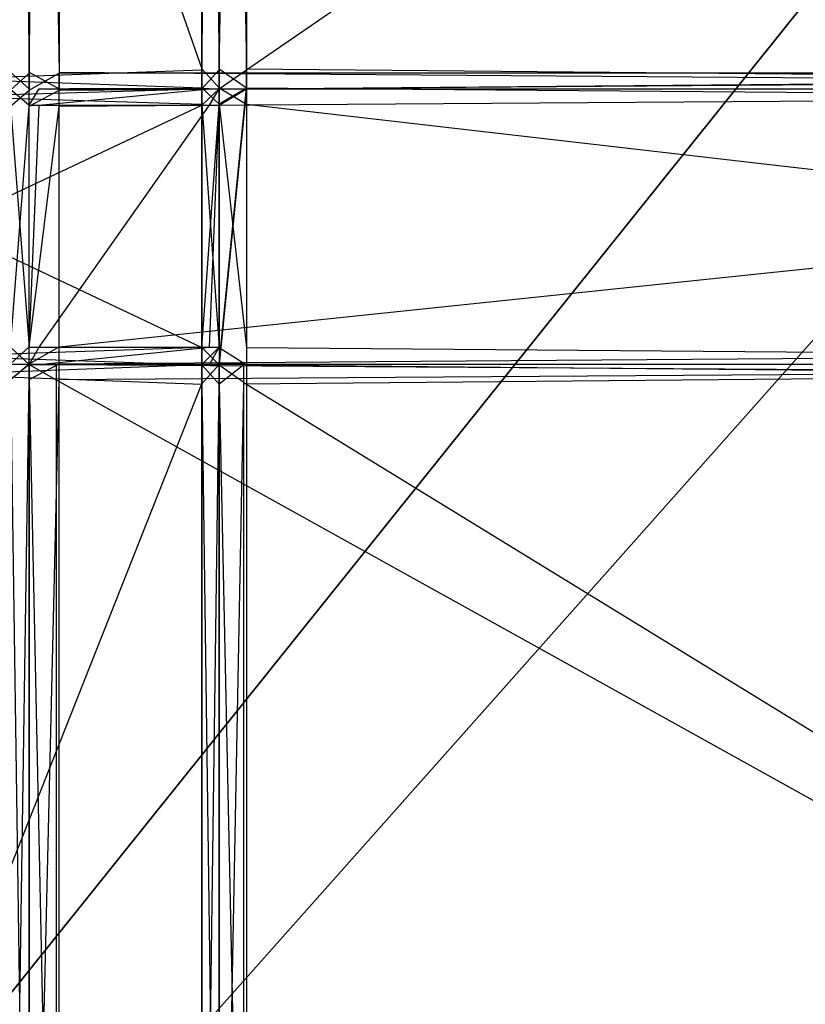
# Model space of a CAD drawing. Extents: x 0 to 0.418, y -0.27 to 0.
# Tile 38 of 129: x 0.049 to 0.102, y -0.202 to -0.135. Entities that reach past the tile are written whole.
import ezdxf

# ---------------------------------------------------------------- set-up
doc = ezdxf.new("R2010")
doc.units = 0
for name, color, linetype in [('L0_GLASB_DEN_1___REPLACEMTFOREM', 7, 'CONTINUOUS'), ('L11_KORPUS2_0___REPLACEMTFOREMP', 7, 'CONTINUOUS'), ('L12_KORPUS2_3___REPLACEMTFOREMP', 7, 'CONTINUOUS'), ('L15_KORPUS2_0___REPLACEMTFOREMP', 7, 'CONTINUOUS'), ('L1_GLASB_DEN_0___REPLACEMTFOREM', 7, 'CONTINUOUS'), ('L20_KORPUS1_1___REPLACEMTFOREMP', 7, 'CONTINUOUS'), ('L21_KORPUS1_0___REPLACEMTFOREMP', 7, 'CONTINUOUS'), ('L2_REGALELEMENT_1___REPLACEMTFO', 7, 'CONTINUOUS'), ('L3_REGALELEMENT_0___REPLACEMTFO', 7, 'CONTINUOUS'), ('L4_FL_CHE_12___REPLACEMTFOREMPT', 7, 'CONTINUOUS'), ('L8_KORPUS2_3___REPLACEMTFOREMPT', 7, 'CONTINUOUS')]:
    doc.layers.add(name, color=color, linetype=linetype)

msp = doc.modelspace()

# ---------------------------------------------------------------- linework, layer by layer
at = {"layer": 'L0_GLASB_DEN_1___REPLACEMTFOREM', "color": 8}
for points, invisible_edges in [([(0.209002, -0.037504, 1.233553), (0.024662, -0.245106, 1.233553), (0.024662, -0.037504, 1.233553), (0.209002, -0.037504, 1.233553)], 13), ([(0.024662, -0.245106, 1.233553), (0.209002, -0.037504, 1.233553), (0.209002, -0.245106, 1.233553), (0.024662, -0.245106, 1.233553)], 14), ([(0.024662, -0.245106, 1.238585), (0.209002, -0.037504, 1.238585), (0.024662, -0.037504, 1.238585), (0.024662, -0.245106, 1.238585)], 13), ([(0.209002, -0.037504, 1.238585), (0.024662, -0.245106, 1.238585), (0.209002, -0.245106, 1.238585), (0.209002, -0.037504, 1.238585)], 14)]:
    msp.add_3dface(points, dxfattribs=dict(at, invisible_edges=invisible_edges))
at = {"layer": 'L11_KORPUS2_0___REPLACEMTFOREMP', "color": 250}
for points, invisible_edges in [([(0.209002, -0.000848, 0.927761), (0.009662, -0.249508, 0.927761), (0.009662, -0.000848, 0.927761), (0.209002, -0.000848, 0.927761)], 13), ([(0.009662, -0.249508, 0.927761), (0.209002, -0.000848, 0.927761), (0.209002, -0.249508, 0.927761), (0.009662, -0.249508, 0.927761)], 14), ([(0.009662, -0.249508, 0.943137), (0.209002, -0.000848, 0.943137), (0.009662, -0.000848, 0.943137), (0.009662, -0.249508, 0.943137)], 13), ([(0.209002, -0.000848, 0.943137), (0.009662, -0.249508, 0.943137), (0.209002, -0.249508, 0.943137), (0.209002, -0.000848, 0.943137)], 14)]:
    msp.add_3dface(points, dxfattribs=dict(at, invisible_edges=invisible_edges))
at = {"layer": 'L12_KORPUS2_3___REPLACEMTFOREMP', "color": 250}
for points, invisible_edges in [([(0.274259, -0.249286, 0.58767), (0.024901, -0.009445, 0.58767), (0.024901, -0.249286, 0.58767), (0.274259, -0.249286, 0.58767)], 13), ([(0.024901, -0.009445, 0.58767), (0.274259, -0.249286, 0.58767), (0.274259, -0.009445, 0.58767), (0.024901, -0.009445, 0.58767)], 14), ([(0.024901, -0.009445, 0.570214), (0.274259, -0.249286, 0.570214), (0.024901, -0.249286, 0.570214), (0.024901, -0.009445, 0.570214)], 13), ([(0.274259, -0.249286, 0.570214), (0.024901, -0.009445, 0.570214), (0.274259, -0.009445, 0.570214), (0.274259, -0.249286, 0.570214)], 14)]:
    msp.add_3dface(points, dxfattribs=dict(at, invisible_edges=invisible_edges))
at = {"layer": 'L15_KORPUS2_0___REPLACEMTFOREMP', "color": 250}
for points, invisible_edges in [([(0.209002, -0.000848, 0.006301), (0.009662, -0.249508, 0.006301), (0.009662, -0.000848, 0.006301), (0.209002, -0.000848, 0.006301)], 13), ([(0.009662, -0.249508, 0.006301), (0.209002, -0.000848, 0.006301), (0.209002, -0.249508, 0.006301), (0.009662, -0.249508, 0.006301)], 14), ([(0.009662, -0.249508, 0.021677), (0.209002, -0.000848, 0.021677), (0.009662, -0.000848, 0.021677), (0.009662, -0.249508, 0.021677)], 13), ([(0.209002, -0.000848, 0.021677), (0.009662, -0.249508, 0.021677), (0.209002, -0.249508, 0.021677), (0.209002, -0.000848, 0.021677)], 14)]:
    msp.add_3dface(points, dxfattribs=dict(at, invisible_edges=invisible_edges))
at = {"layer": 'L1_GLASB_DEN_0___REPLACEMTFOREM', "color": 8}
for points, invisible_edges in [([(0.024662, -0.245106, 0.28287), (0.209002, -0.037504, 0.28287), (0.024662, -0.037504, 0.28287), (0.024662, -0.245106, 0.28287)], 13), ([(0.209002, -0.037504, 0.28287), (0.024662, -0.245106, 0.28287), (0.209002, -0.245106, 0.28287), (0.209002, -0.037504, 0.28287)], 14), ([(0.209002, -0.037504, 0.277838), (0.024662, -0.245106, 0.277838), (0.024662, -0.037504, 0.277838), (0.209002, -0.037504, 0.277838)], 13), ([(0.024662, -0.245106, 0.277838), (0.209002, -0.037504, 0.277838), (0.209002, -0.245106, 0.277838), (0.024662, -0.245106, 0.277838)], 14)]:
    msp.add_3dface(points, dxfattribs=dict(at, invisible_edges=invisible_edges))
at = {"layer": 'L20_KORPUS1_1___REPLACEMTFOREMP', "color": 8}
for points, invisible_edges in [([(0.000908, -0.26919), (0.000912, -0.000594), (0.209002, -0.26919), (0.000908, -0.26919)], 15), ([(0.000912, -0.000595, 0.007694), (0.000908, -0.269188, 0.007694), (0.209002, -0.269188, 0.007694), (0.000912, -0.000595, 0.007694)], 15), ([(0.209002, -0.26919), (0.000912, -0.000594), (0.209002, -0.000594), (0.209002, -0.26919)], 10), ([(0.000912, -0.000595, 0.007694), (0.209002, -0.269188, 0.007694), (0.209002, -0.000595, 0.007694), (0.000912, -0.000595, 0.007694)], 15)]:
    msp.add_3dface(points, dxfattribs=dict(at, invisible_edges=invisible_edges))
at = {"layer": 'L21_KORPUS1_0___REPLACEMTFOREMP', "color": 8}
for points, invisible_edges in [([(0.000912, -0.000594, 1.516), (0.000908, -0.26919, 1.516), (0.209002, -0.26919, 1.516), (0.000912, -0.000594, 1.516)], 15), ([(0.000908, -0.269188, 1.508306), (0.000912, -0.000595, 1.508306), (0.209002, -0.269188, 1.508306), (0.000908, -0.269188, 1.508306)], 15), ([(0.000912, -0.000594, 1.516), (0.209002, -0.26919, 1.516), (0.209002, -0.000594, 1.516), (0.000912, -0.000594, 1.516)], 15), ([(0.209002, -0.269188, 1.508306), (0.000912, -0.000595, 1.508306), (0.209002, -0.000595, 1.508306), (0.209002, -0.269188, 1.508306)], 11)]:
    msp.add_3dface(points, dxfattribs=dict(at, invisible_edges=invisible_edges))
at = {"layer": 'L2_REGALELEMENT_1___REPLACEMTFO', "color": 40}
for points, invisible_edges in [([(0.064123, -0.139749, 0.911455), (0.062235, -0.140854, 0.911455), (0.062235, -0.139749, 0.911455), (0.064123, -0.139749, 0.911455)], 13), ([(0.062235, -0.140854, 0.911455), (0.064123, -0.139749, 0.911455), (0.062235, -0.157455, 0.911455), (0.062235, -0.140854, 0.911455)], 10), ([(0.062235, -0.157455, 0.911455), (0.064123, -0.139749, 0.911455), (0.062235, -0.158631, 0.911455), (0.062235, -0.157455, 0.911455)], 13), ([(0.062235, -0.158631, 0.911455), (0.064123, -0.139749, 0.911455), (0.063941, -0.158631, 0.911455), (0.062235, -0.158631, 0.911455)], 10), ([(0.063941, -0.158631, 0.911455), (0.064123, -0.139749, 0.911455), (0.209002, -0.158631, 0.911455), (0.063941, -0.158631, 0.911455)], 15), ([(0.209002, -0.158631, 0.911455), (0.064123, -0.139749, 0.911455), (0.209002, -0.139749, 0.911455), (0.209002, -0.158631, 0.911455)], 15)]:
    msp.add_3dface(points, dxfattribs=dict(at, invisible_edges=invisible_edges))
at = {"layer": 'L3_REGALELEMENT_0___REPLACEMTFO', "color": 40}
for points, invisible_edges in [([(0.049211, -0.138591, 0.928212), (0.047934, -0.015979, 0.928212), (0.047934, -0.138593, 0.928212), (0.049211, -0.138591, 0.928212)], 13), ([(0.047934, -0.015979, 0.928212), (0.049211, -0.138591, 0.928212), (0.049211, -0.015979, 0.928212), (0.047934, -0.015979, 0.928212)], 14), ([(0.049211, -0.015979, 0.58825), (0.047934, -0.138662, 0.58825), (0.047934, -0.015979, 0.58825), (0.049211, -0.015979, 0.58825)], 13), ([(0.047934, -0.138662, 0.58825), (0.049211, -0.015979, 0.58825), (0.049211, -0.138662, 0.58825), (0.047934, -0.138662, 0.58825)], 14), ([(0.051267, -0.138591, 0.928212), (0.049211, -0.015979, 0.928212), (0.049211, -0.138591, 0.928212), (0.051267, -0.138591, 0.928212)], 13), ([(0.049211, -0.015979, 0.928212), (0.051267, -0.138591, 0.928212), (0.051267, -0.015979, 0.928212), (0.049211, -0.015979, 0.928212)], 14), ([(0.051267, -0.015979, 0.58825), (0.049211, -0.138662, 0.58825), (0.049211, -0.015979, 0.58825), (0.051267, -0.015979, 0.58825)], 13), ([(0.049211, -0.138662, 0.58825), (0.051267, -0.015979, 0.58825), (0.051267, -0.138662, 0.58825), (0.049211, -0.138662, 0.58825)], 14), ([(0.051267, -0.015979, 0.58825), (0.209002, -0.138662, 0.58825), (0.051267, -0.138662, 0.58825), (0.051267, -0.015979, 0.58825)], 13), ([(0.209002, -0.138662, 0.58825), (0.051267, -0.015979, 0.58825), (0.209002, -0.015979, 0.58825), (0.209002, -0.138662, 0.58825)], 14), ([(0.209002, -0.138591, 0.928212), (0.051267, -0.015979, 0.928212), (0.051267, -0.138591, 0.928212), (0.209002, -0.138591, 0.928212)], 13), ([(0.051267, -0.015979, 0.928212), (0.209002, -0.138591, 0.928212), (0.209002, -0.015979, 0.928212), (0.051267, -0.015979, 0.928212)], 14), ([(0.061061, -0.138371, 0.603384), (0.025811, -0.038372, 0.603384), (0.025811, -0.138371, 0.603384), (0.061061, -0.138371, 0.603384)], 13), ([(0.025811, -0.038372, 0.603384), (0.061061, -0.138371, 0.603384), (0.061061, -0.038372, 0.603384), (0.025811, -0.038372, 0.603384)], 14), ([(0.061061, -0.038372, 0.911455), (0.025811, -0.138371, 0.911455), (0.025811, -0.038372, 0.911455), (0.061061, -0.038372, 0.911455)], 13), ([(0.025811, -0.138371, 0.911455), (0.061061, -0.038372, 0.911455), (0.061061, -0.13844, 0.911455), (0.025811, -0.138371, 0.911455)], 14), ([(0.062235, -0.038372, 0.911455), (0.061061, -0.13844, 0.911455), (0.061061, -0.038372, 0.911455), (0.062235, -0.038372, 0.911455)], 13), ([(0.061061, -0.13844, 0.911455), (0.062235, -0.038372, 0.911455), (0.062235, -0.138442, 0.911455), (0.061061, -0.13844, 0.911455)], 14), ([(0.062235, -0.138371, 0.603384), (0.061061, -0.038372, 0.603384), (0.061061, -0.138371, 0.603384), (0.062235, -0.138371, 0.603384)], 13), ([(0.061061, -0.038372, 0.603384), (0.062235, -0.138371, 0.603384), (0.062235, -0.038372, 0.603384), (0.061061, -0.038372, 0.603384)], 14), ([(0.064123, -0.138371, 0.603384), (0.062235, -0.038372, 0.603384), (0.062235, -0.138371, 0.603384), (0.064123, -0.138371, 0.603384)], 13), ([(0.062235, -0.038372, 0.603384), (0.064123, -0.138371, 0.603384), (0.064123, -0.038372, 0.603384), (0.062235, -0.038372, 0.603384)], 14), ([(0.064123, -0.038372, 0.911455), (0.062235, -0.138442, 0.911455), (0.062235, -0.038372, 0.911455), (0.064123, -0.038372, 0.911455)], 13), ([(0.062235, -0.138442, 0.911455), (0.064123, -0.038372, 0.911455), (0.064123, -0.138442, 0.911455), (0.062235, -0.138442, 0.911455)], 14), ([(0.209002, -0.038372, 0.911455), (0.064123, -0.138442, 0.911455), (0.064123, -0.038372, 0.911455), (0.209002, -0.038372, 0.911455)], 13), ([(0.064123, -0.138442, 0.911455), (0.209002, -0.038372, 0.911455), (0.209002, -0.138442, 0.911455), (0.064123, -0.138442, 0.911455)], 14), ([(0.209002, -0.138371, 0.603384), (0.064123, -0.038372, 0.603384), (0.064123, -0.138371, 0.603384), (0.209002, -0.138371, 0.603384)], 13), ([(0.064123, -0.038372, 0.603384), (0.209002, -0.138371, 0.603384), (0.209002, -0.038372, 0.603384), (0.064123, -0.038372, 0.603384)], 14), ([(0.061061, -0.13844, 0.911455), (0.025811, -0.139677, 0.911455), (0.025811, -0.138371, 0.911455), (0.061061, -0.13844, 0.911455)], 13), ([(0.061061, -0.139677, 0.603384), (0.025811, -0.138371, 0.603384), (0.025811, -0.139677, 0.603384), (0.061061, -0.139677, 0.603384)], 13), ([(0.025811, -0.138371, 0.603384), (0.061061, -0.139677, 0.603384), (0.061061, -0.138371, 0.603384), (0.025811, -0.138371, 0.603384)], 14), ([(0.062235, -0.139677, 0.603384), (0.061061, -0.138371, 0.603384), (0.061061, -0.139677, 0.603384), (0.062235, -0.139677, 0.603384)], 13), ([(0.061061, -0.138371, 0.603384), (0.062235, -0.139677, 0.603384), (0.062235, -0.138371, 0.603384), (0.061061, -0.138371, 0.603384)], 14), ([(0.064123, -0.139677, 0.603384), (0.062235, -0.138371, 0.603384), (0.062235, -0.139677, 0.603384), (0.064123, -0.139677, 0.603384)], 13), ([(0.062235, -0.138371, 0.603384), (0.064123, -0.139677, 0.603384), (0.064123, -0.138371, 0.603384), (0.062235, -0.138371, 0.603384)], 14), ([(0.209002, -0.139677, 0.603384), (0.064123, -0.138371, 0.603384), (0.064123, -0.139677, 0.603384), (0.209002, -0.139677, 0.603384)], 13), ([(0.064123, -0.138371, 0.603384), (0.209002, -0.139677, 0.603384), (0.209002, -0.138371, 0.603384), (0.064123, -0.138371, 0.603384)], 14), ([(0.025811, -0.139677, 0.911455), (0.061061, -0.13844, 0.911455), (0.061061, -0.139746, 0.911455), (0.025811, -0.139677, 0.911455)], 14), ([(0.047934, -0.138593, 0.928212), (0.049211, -0.139749, 0.928212), (0.049211, -0.138591, 0.928212), (0.047934, -0.138593, 0.928212)], 14), ([(0.049211, -0.139749, 0.928212), (0.047934, -0.138593, 0.928212), (0.047934, -0.139751, 0.928212), (0.049211, -0.139749, 0.928212)], 13), ([(0.049211, -0.138662, 0.58825), (0.047934, -0.139821, 0.58825), (0.047934, -0.138662, 0.58825), (0.049211, -0.138662, 0.58825)], 13), ([(0.047934, -0.139821, 0.58825), (0.049211, -0.138662, 0.58825), (0.049211, -0.139821, 0.58825), (0.047934, -0.139821, 0.58825)], 14), ([(0.051267, -0.139749, 0.928212), (0.049211, -0.138591, 0.928212), (0.049211, -0.139749, 0.928212), (0.051267, -0.139749, 0.928212)], 13), ([(0.049211, -0.138591, 0.928212), (0.051267, -0.139749, 0.928212), (0.051267, -0.138591, 0.928212), (0.049211, -0.138591, 0.928212)], 14), ([(0.051267, -0.138662, 0.58825), (0.049211, -0.139821, 0.58825), (0.049211, -0.138662, 0.58825), (0.051267, -0.138662, 0.58825)], 13), ([(0.049211, -0.139821, 0.58825), (0.051267, -0.138662, 0.58825), (0.051267, -0.139821, 0.58825), (0.049211, -0.139821, 0.58825)], 14), ([(0.209002, -0.139749, 0.928212), (0.051267, -0.138591, 0.928212), (0.051267, -0.139749, 0.928212), (0.209002, -0.139749, 0.928212)], 13), ([(0.051267, -0.138591, 0.928212), (0.209002, -0.139749, 0.928212), (0.209002, -0.138591, 0.928212), (0.051267, -0.138591, 0.928212)], 14), ([(0.209002, -0.138662, 0.58825), (0.051267, -0.139821, 0.58825), (0.051267, -0.138662, 0.58825), (0.209002, -0.138662, 0.58825)], 13), ([(0.051267, -0.139821, 0.58825), (0.209002, -0.138662, 0.58825), (0.209002, -0.139821, 0.58825), (0.051267, -0.139821, 0.58825)], 14), ([(0.062235, -0.138442, 0.911455), (0.061061, -0.139746, 0.911455), (0.061061, -0.13844, 0.911455), (0.062235, -0.138442, 0.911455)], 13), ([(0.061061, -0.139746, 0.911455), (0.062235, -0.138442, 0.911455), (0.062235, -0.139749, 0.911455), (0.061061, -0.139746, 0.911455)], 14), ([(0.064123, -0.138442, 0.911455), (0.062235, -0.139749, 0.911455), (0.062235, -0.138442, 0.911455), (0.064123, -0.138442, 0.911455)], 13), ([(0.062235, -0.139749, 0.911455), (0.064123, -0.138442, 0.911455), (0.064123, -0.139749, 0.911455), (0.062235, -0.139749, 0.911455)], 14), ([(0.209002, -0.138442, 0.911455), (0.064123, -0.139749, 0.911455), (0.064123, -0.138442, 0.911455), (0.209002, -0.138442, 0.911455)], 13), ([(0.064123, -0.139749, 0.911455), (0.209002, -0.138442, 0.911455), (0.209002, -0.139749, 0.911455), (0.064123, -0.139749, 0.911455)], 14), ([(0.061061, -0.140788, 0.603384), (0.025811, -0.139677, 0.603384), (0.025811, -0.140788, 0.603384), (0.061061, -0.140788, 0.603384)], 13), ([(0.025811, -0.139677, 0.603384), (0.061061, -0.140788, 0.603384), (0.061061, -0.139677, 0.603384), (0.025811, -0.139677, 0.603384)], 14), ([(0.061061, -0.139746, 0.911455), (0.025811, -0.140788, 0.911455), (0.025811, -0.139677, 0.911455), (0.061061, -0.139746, 0.911455)], 13), ([(0.062235, -0.140788, 0.603384), (0.061061, -0.139677, 0.603384), (0.061061, -0.140788, 0.603384), (0.062235, -0.140788, 0.603384)], 13), ([(0.061061, -0.139677, 0.603384), (0.062235, -0.140788, 0.603384), (0.062235, -0.139677, 0.603384), (0.061061, -0.139677, 0.603384)], 14), ([(0.064123, -0.140788, 0.603384), (0.062235, -0.139677, 0.603384), (0.062235, -0.140788, 0.603384), (0.064123, -0.140788, 0.603384)], 13), ([(0.062235, -0.139677, 0.603384), (0.064123, -0.140788, 0.603384), (0.064123, -0.139677, 0.603384), (0.062235, -0.139677, 0.603384)], 14), ([(0.209002, -0.140788, 0.603384), (0.064123, -0.139677, 0.603384), (0.064123, -0.140788, 0.603384), (0.209002, -0.140788, 0.603384)], 13), ([(0.064123, -0.139677, 0.603384), (0.209002, -0.140788, 0.603384), (0.209002, -0.139677, 0.603384), (0.064123, -0.139677, 0.603384)], 14), ([(0.025811, -0.140788, 0.911455), (0.061061, -0.139746, 0.911455), (0.061061, -0.140852, 0.911455), (0.025811, -0.140788, 0.911455)], 14), ([(0.047934, -0.139751, 0.928212), (0.049211, -0.140854, 0.928212), (0.049211, -0.139749, 0.928212), (0.047934, -0.139751, 0.928212)], 14), ([(0.049211, -0.140854, 0.928212), (0.047934, -0.139751, 0.928212), (0.047934, -0.140857, 0.928212), (0.049211, -0.140854, 0.928212)], 13), ([(0.049211, -0.139821, 0.58825), (0.047934, -0.140921, 0.58825), (0.047934, -0.139821, 0.58825), (0.049211, -0.139821, 0.58825)], 13), ([(0.047934, -0.140921, 0.58825), (0.049211, -0.139821, 0.58825), (0.049211, -0.140921, 0.58825), (0.047934, -0.140921, 0.58825)], 14), ([(0.049916, -0.139749, 0.927305), (0.051267, -0.139749, 0.928212), (0.049211, -0.139749, 0.928212), (0.049916, -0.139749, 0.927305)], 14), ([(0.049916, -0.139749, 0.927305), (0.049211, -0.140854, 0.928212), (0.049916, -0.140854, 0.927305), (0.049916, -0.139749, 0.927305)], 13), ([(0.049211, -0.140854, 0.928212), (0.049916, -0.139749, 0.927305), (0.049211, -0.139749, 0.928212), (0.049211, -0.140854, 0.928212)], 14), ([(0.051267, -0.139821, 0.58825), (0.049211, -0.140921, 0.58825), (0.049211, -0.139821, 0.58825), (0.051267, -0.139821, 0.58825)], 13), ([(0.049211, -0.140921, 0.58825), (0.051267, -0.139821, 0.58825), (0.051267, -0.140921, 0.58825), (0.049211, -0.140921, 0.58825)], 14), ([(0.061576, -0.139749, 0.912303), (0.051962, -0.139749, 0.927305), (0.049916, -0.139749, 0.927305), (0.061576, -0.139749, 0.912303)], 14), ([(0.051267, -0.139749, 0.928212), (0.049916, -0.139749, 0.927305), (0.051962, -0.139749, 0.927305), (0.051267, -0.139749, 0.928212)], 13), ([(0.061576, -0.139749, 0.912303), (0.049916, -0.140854, 0.927305), (0.061576, -0.140854, 0.912303), (0.061576, -0.139749, 0.912303)], 13), ([(0.049916, -0.140854, 0.927305), (0.061576, -0.139749, 0.912303), (0.049916, -0.139749, 0.927305), (0.049916, -0.140854, 0.927305)], 14), ([(0.051962, -0.139749, 0.927305), (0.209002, -0.139749, 0.928212), (0.051267, -0.139749, 0.928212), (0.051962, -0.139749, 0.927305)], 14), ([(0.209002, -0.139821, 0.58825), (0.051267, -0.140921, 0.58825), (0.051267, -0.139821, 0.58825), (0.209002, -0.139821, 0.58825)], 13), ([(0.051267, -0.140921, 0.58825), (0.209002, -0.139821, 0.58825), (0.209002, -0.140921, 0.58825), (0.051267, -0.140921, 0.58825)], 14), ([(0.209002, -0.139749, 0.928212), (0.051962, -0.139749, 0.927305), (0.209002, -0.139749, 0.927305), (0.209002, -0.139749, 0.928212)], 13), ([(0.063472, -0.139749, 0.912303), (0.209002, -0.139749, 0.927305), (0.051962, -0.139749, 0.927305), (0.063472, -0.139749, 0.912303)], 14), ([(0.051962, -0.139749, 0.927305), (0.061576, -0.139749, 0.912303), (0.063472, -0.139749, 0.912303), (0.051962, -0.139749, 0.927305)], 13), ([(0.062235, -0.139749, 0.911455), (0.061061, -0.140852, 0.911455), (0.061061, -0.139746, 0.911455), (0.062235, -0.139749, 0.911455)], 13), ([(0.061061, -0.140852, 0.911455), (0.062235, -0.139749, 0.911455), (0.062235, -0.140854, 0.911455), (0.061061, -0.140852, 0.911455)], 14), ([(0.062235, -0.139749, 0.911455), (0.061576, -0.140854, 0.912303), (0.062235, -0.140854, 0.911455), (0.062235, -0.139749, 0.911455)], 13), ([(0.061576, -0.140854, 0.912303), (0.062235, -0.139749, 0.911455), (0.061576, -0.139749, 0.912303), (0.061576, -0.140854, 0.912303)], 14), ([(0.062235, -0.139749, 0.911455), (0.063472, -0.139749, 0.912303), (0.061576, -0.139749, 0.912303), (0.062235, -0.139749, 0.911455)], 14), ([(0.063472, -0.139749, 0.912303), (0.062235, -0.139749, 0.911455), (0.064123, -0.139749, 0.911455), (0.063472, -0.139749, 0.912303)], 13), ([(0.064123, -0.139749, 0.911455), (0.209002, -0.139749, 0.912303), (0.063472, -0.139749, 0.912303), (0.064123, -0.139749, 0.911455)], 14), ([(0.209002, -0.139749, 0.927305), (0.063472, -0.139749, 0.912303), (0.209002, -0.139749, 0.912303), (0.209002, -0.139749, 0.927305)], 13), ([(0.209002, -0.139749, 0.912303), (0.064123, -0.139749, 0.911455), (0.209002, -0.139749, 0.911455), (0.209002, -0.139749, 0.912303)], 13), ([(0.061061, -0.157478, 0.603384), (0.025811, -0.140788, 0.603384), (0.025811, -0.157478, 0.603384), (0.061061, -0.157478, 0.603384)], 13), ([(0.025811, -0.140788, 0.603384), (0.061061, -0.157478, 0.603384), (0.061061, -0.140788, 0.603384), (0.025811, -0.140788, 0.603384)], 14), ([(0.061061, -0.140852, 0.911455), (0.025811, -0.157478, 0.911455), (0.025811, -0.140788, 0.911455), (0.061061, -0.140852, 0.911455)], 13), ([(0.025811, -0.157478, 0.911455), (0.061061, -0.140852, 0.911455), (0.061061, -0.157455, 0.911455), (0.025811, -0.157478, 0.911455)], 14), ([(0.047934, -0.140857, 0.928212), (0.049211, -0.157455, 0.928212), (0.049211, -0.140854, 0.928212), (0.047934, -0.140857, 0.928212)], 14), ([(0.049211, -0.157455, 0.928212), (0.047934, -0.140857, 0.928212), (0.047934, -0.157454, 0.928212), (0.049211, -0.157455, 0.928212)], 13), ([(0.049211, -0.140921, 0.58825), (0.047934, -0.157431, 0.58825), (0.047934, -0.140921, 0.58825), (0.049211, -0.140921, 0.58825)], 13), ([(0.047934, -0.157431, 0.58825), (0.049211, -0.140921, 0.58825), (0.049211, -0.157431, 0.58825), (0.047934, -0.157431, 0.58825)], 14), ([(0.049916, -0.140854, 0.927305), (0.049211, -0.157455, 0.928212), (0.049916, -0.157455, 0.927305), (0.049916, -0.140854, 0.927305)], 13), ([(0.049211, -0.157455, 0.928212), (0.049916, -0.140854, 0.927305), (0.049211, -0.140854, 0.928212), (0.049211, -0.157455, 0.928212)], 14), ([(0.051267, -0.140921, 0.58825), (0.049211, -0.157431, 0.58825), (0.049211, -0.140921, 0.58825), (0.051267, -0.140921, 0.58825)], 13), ([(0.049211, -0.157431, 0.58825), (0.051267, -0.140921, 0.58825), (0.051267, -0.157431, 0.58825), (0.049211, -0.157431, 0.58825)], 14), ([(0.061576, -0.140854, 0.912303), (0.049916, -0.157455, 0.927305), (0.061576, -0.157455, 0.912303), (0.061576, -0.140854, 0.912303)], 13), ([(0.049916, -0.157455, 0.927305), (0.061576, -0.140854, 0.912303), (0.049916, -0.140854, 0.927305), (0.049916, -0.157455, 0.927305)], 14), ([(0.209002, -0.140921, 0.58825), (0.051267, -0.157431, 0.58825), (0.051267, -0.140921, 0.58825), (0.209002, -0.140921, 0.58825)], 13), ([(0.051267, -0.157431, 0.58825), (0.209002, -0.140921, 0.58825), (0.209002, -0.157431, 0.58825), (0.051267, -0.157431, 0.58825)], 14), ([(0.062235, -0.157478, 0.603384), (0.061061, -0.140788, 0.603384), (0.061061, -0.157478, 0.603384), (0.062235, -0.157478, 0.603384)], 13), ([(0.061061, -0.140788, 0.603384), (0.062235, -0.157478, 0.603384), (0.062235, -0.140788, 0.603384), (0.061061, -0.140788, 0.603384)], 14), ([(0.062235, -0.140854, 0.911455), (0.061061, -0.157455, 0.911455), (0.061061, -0.140852, 0.911455), (0.062235, -0.140854, 0.911455)], 13), ([(0.061061, -0.157455, 0.911455), (0.062235, -0.140854, 0.911455), (0.062235, -0.157455, 0.911455), (0.061061, -0.157455, 0.911455)], 14), ([(0.062235, -0.140854, 0.911455), (0.061576, -0.157455, 0.912303), (0.062235, -0.157455, 0.911455), (0.062235, -0.140854, 0.911455)], 13), ([(0.061576, -0.157455, 0.912303), (0.062235, -0.140854, 0.911455), (0.061576, -0.140854, 0.912303), (0.061576, -0.157455, 0.912303)], 14), ([(0.064123, -0.157478, 0.603384), (0.062235, -0.140788, 0.603384), (0.062235, -0.157478, 0.603384), (0.064123, -0.157478, 0.603384)], 13), ([(0.062235, -0.140788, 0.603384), (0.064123, -0.157478, 0.603384), (0.064123, -0.140788, 0.603384), (0.062235, -0.140788, 0.603384)], 14), ([(0.209002, -0.157478, 0.603384), (0.064123, -0.140788, 0.603384), (0.064123, -0.157478, 0.603384), (0.209002, -0.157478, 0.603384)], 13), ([(0.064123, -0.140788, 0.603384), (0.209002, -0.157478, 0.603384), (0.209002, -0.140788, 0.603384), (0.064123, -0.140788, 0.603384)], 14), ([(0.061061, -0.157455, 0.911455), (0.025811, -0.158661, 0.911455), (0.025811, -0.157478, 0.911455), (0.061061, -0.157455, 0.911455)], 13), ([(0.025811, -0.158661, 0.911455), (0.061061, -0.157455, 0.911455), (0.061061, -0.158632, 0.911455), (0.025811, -0.158661, 0.911455)], 14), ([(0.061061, -0.158661, 0.603384), (0.025811, -0.157478, 0.603384), (0.025811, -0.158661, 0.603384), (0.061061, -0.158661, 0.603384)], 13), ([(0.025811, -0.157478, 0.603384), (0.061061, -0.158661, 0.603384), (0.061061, -0.157478, 0.603384), (0.025811, -0.157478, 0.603384)], 14), ([(0.049211, -0.157431, 0.58825), (0.047934, -0.158601, 0.58825), (0.047934, -0.157431, 0.58825), (0.049211, -0.157431, 0.58825)], 13), ([(0.047934, -0.158601, 0.58825), (0.049211, -0.157431, 0.58825), (0.049211, -0.158601, 0.58825), (0.047934, -0.158601, 0.58825)], 14), ([(0.049211, -0.158631, 0.928212), (0.047934, -0.157454, 0.928212), (0.047934, -0.15863, 0.928212), (0.049211, -0.158631, 0.928212)], 13), ([(0.047934, -0.157454, 0.928212), (0.049211, -0.158631, 0.928212), (0.049211, -0.157455, 0.928212), (0.047934, -0.157454, 0.928212)], 14), ([(0.051267, -0.157431, 0.58825), (0.049211, -0.158601, 0.58825), (0.049211, -0.157431, 0.58825), (0.051267, -0.157431, 0.58825)], 13), ([(0.049211, -0.158601, 0.58825), (0.051267, -0.157431, 0.58825), (0.051267, -0.158601, 0.58825), (0.049211, -0.158601, 0.58825)], 14), ([(0.049916, -0.157455, 0.927305), (0.049211, -0.158631, 0.928212), (0.049916, -0.158631, 0.927305), (0.049916, -0.157455, 0.927305)], 13), ([(0.049211, -0.158631, 0.928212), (0.049916, -0.157455, 0.927305), (0.049211, -0.157455, 0.928212), (0.049211, -0.158631, 0.928212)], 14), ([(0.061576, -0.157455, 0.912303), (0.049916, -0.158631, 0.927305), (0.061576, -0.158631, 0.912303), (0.061576, -0.157455, 0.912303)], 13), ([(0.049916, -0.158631, 0.927305), (0.061576, -0.157455, 0.912303), (0.049916, -0.157455, 0.927305), (0.049916, -0.158631, 0.927305)], 14), ([(0.209002, -0.157431, 0.58825), (0.051267, -0.158601, 0.58825), (0.051267, -0.157431, 0.58825), (0.209002, -0.157431, 0.58825)], 13), ([(0.051267, -0.158601, 0.58825), (0.209002, -0.157431, 0.58825), (0.209002, -0.158601, 0.58825), (0.051267, -0.158601, 0.58825)], 14), ([(0.062235, -0.157455, 0.911455), (0.061061, -0.158632, 0.911455), (0.061061, -0.157455, 0.911455), (0.062235, -0.157455, 0.911455)], 13), ([(0.061061, -0.158632, 0.911455), (0.062235, -0.157455, 0.911455), (0.062235, -0.158631, 0.911455), (0.061061, -0.158632, 0.911455)], 14), ([(0.062235, -0.158661, 0.603384), (0.061061, -0.157478, 0.603384), (0.061061, -0.158661, 0.603384), (0.062235, -0.158661, 0.603384)], 13), ([(0.061061, -0.157478, 0.603384), (0.062235, -0.158661, 0.603384), (0.062235, -0.157478, 0.603384), (0.061061, -0.157478, 0.603384)], 14), ([(0.062235, -0.157455, 0.911455), (0.061576, -0.158631, 0.912303), (0.062235, -0.158631, 0.911455), (0.062235, -0.157455, 0.911455)], 13), ([(0.061576, -0.158631, 0.912303), (0.062235, -0.157455, 0.911455), (0.061576, -0.157455, 0.912303), (0.061576, -0.158631, 0.912303)], 14), ([(0.064123, -0.158661, 0.603384), (0.062235, -0.157478, 0.603384), (0.062235, -0.158661, 0.603384), (0.064123, -0.158661, 0.603384)], 13), ([(0.062235, -0.157478, 0.603384), (0.064123, -0.158661, 0.603384), (0.064123, -0.157478, 0.603384), (0.062235, -0.157478, 0.603384)], 14), ([(0.209002, -0.158661, 0.603384), (0.064123, -0.157478, 0.603384), (0.064123, -0.158661, 0.603384), (0.209002, -0.158661, 0.603384)], 13), ([(0.064123, -0.157478, 0.603384), (0.209002, -0.158661, 0.603384), (0.209002, -0.157478, 0.603384), (0.064123, -0.157478, 0.603384)], 14), ([(0.049211, -0.158601, 0.58825), (0.047934, -0.15966, 0.58825), (0.047934, -0.158601, 0.58825), (0.049211, -0.158601, 0.58825)], 13), ([(0.047934, -0.15966, 0.58825), (0.049211, -0.158601, 0.58825), (0.049211, -0.15966, 0.58825), (0.047934, -0.15966, 0.58825)], 14), ([(0.051267, -0.158601, 0.58825), (0.049211, -0.15966, 0.58825), (0.049211, -0.158601, 0.58825), (0.051267, -0.158601, 0.58825)], 13), ([(0.049211, -0.15966, 0.58825), (0.051267, -0.158601, 0.58825), (0.051267, -0.15966, 0.58825), (0.049211, -0.15966, 0.58825)], 14), ([(0.209002, -0.158601, 0.58825), (0.051267, -0.15966, 0.58825), (0.051267, -0.158601, 0.58825), (0.209002, -0.158601, 0.58825)], 13), ([(0.051267, -0.15966, 0.58825), (0.209002, -0.158601, 0.58825), (0.209002, -0.15966, 0.58825), (0.051267, -0.15966, 0.58825)], 14), ([(0.061061, -0.158632, 0.911455), (0.025811, -0.159996, 0.911455), (0.025811, -0.158661, 0.911455), (0.061061, -0.158632, 0.911455)], 13), ([(0.025811, -0.159996, 0.911455), (0.061061, -0.158632, 0.911455), (0.061061, -0.159968, 0.911455), (0.025811, -0.159996, 0.911455)], 14), ([(0.061061, -0.159996, 0.603384), (0.025811, -0.158661, 0.603384), (0.025811, -0.159996, 0.603384), (0.061061, -0.159996, 0.603384)], 13), ([(0.025811, -0.158661, 0.603384), (0.061061, -0.159996, 0.603384), (0.061061, -0.158661, 0.603384), (0.025811, -0.158661, 0.603384)], 14), ([(0.047934, -0.159688, 0.928212), (0.049211, -0.158631, 0.928212), (0.047934, -0.15863, 0.928212), (0.047934, -0.159688, 0.928212)], 13), ([(0.049211, -0.158631, 0.928212), (0.047934, -0.159688, 0.928212), (0.049211, -0.159689, 0.928212), (0.049211, -0.158631, 0.928212)], 14), ([(0.051069, -0.159689, 0.928212), (0.049211, -0.158631, 0.928212), (0.049211, -0.159689, 0.928212), (0.051069, -0.159689, 0.928212)], 13), ([(0.049211, -0.158631, 0.928212), (0.051069, -0.159689, 0.928212), (0.051069, -0.158631, 0.928212), (0.049211, -0.158631, 0.928212)], 14), ([(0.049211, -0.158631, 0.928212), (0.051765, -0.158631, 0.927305), (0.049916, -0.158631, 0.927305), (0.049211, -0.158631, 0.928212)], 13), ([(0.051765, -0.158631, 0.927305), (0.049211, -0.158631, 0.928212), (0.051069, -0.158631, 0.928212), (0.051765, -0.158631, 0.927305)], 14), ([(0.049916, -0.158631, 0.927305), (0.063289, -0.158631, 0.912303), (0.061576, -0.158631, 0.912303), (0.049916, -0.158631, 0.927305)], 13), ([(0.063289, -0.158631, 0.912303), (0.049916, -0.158631, 0.927305), (0.051765, -0.158631, 0.927305), (0.063289, -0.158631, 0.912303)], 14), ([(0.209002, -0.159689, 0.928212), (0.051069, -0.158631, 0.928212), (0.051069, -0.159689, 0.928212), (0.209002, -0.159689, 0.928212)], 13), ([(0.051069, -0.158631, 0.928212), (0.209002, -0.159689, 0.928212), (0.209002, -0.158631, 0.928212), (0.051069, -0.158631, 0.928212)], 14), ([(0.051069, -0.158631, 0.928212), (0.209002, -0.158631, 0.927305), (0.051765, -0.158631, 0.927305), (0.051069, -0.158631, 0.928212)], 13), ([(0.209002, -0.158631, 0.927305), (0.051069, -0.158631, 0.928212), (0.209002, -0.158631, 0.928212), (0.209002, -0.158631, 0.927305)], 14), ([(0.209002, -0.158631, 0.927305), (0.063289, -0.158631, 0.912303), (0.051765, -0.158631, 0.927305), (0.209002, -0.158631, 0.927305)], 14), ([(0.062235, -0.158631, 0.911455), (0.061061, -0.159968, 0.911455), (0.061061, -0.158632, 0.911455), (0.062235, -0.158631, 0.911455)], 13), ([(0.061061, -0.159968, 0.911455), (0.062235, -0.158631, 0.911455), (0.062235, -0.159967, 0.911455), (0.061061, -0.159968, 0.911455)], 14), ([(0.062235, -0.159996, 0.603384), (0.061061, -0.158661, 0.603384), (0.061061, -0.159996, 0.603384), (0.062235, -0.159996, 0.603384)], 13), ([(0.061061, -0.158661, 0.603384), (0.062235, -0.159996, 0.603384), (0.062235, -0.158661, 0.603384), (0.061061, -0.158661, 0.603384)], 14), ([(0.061576, -0.158631, 0.912303), (0.063941, -0.158631, 0.911455), (0.062235, -0.158631, 0.911455), (0.061576, -0.158631, 0.912303)], 13), ([(0.063941, -0.158631, 0.911455), (0.061576, -0.158631, 0.912303), (0.063289, -0.158631, 0.912303), (0.063941, -0.158631, 0.911455)], 14), ([(0.063941, -0.158631, 0.911455), (0.062235, -0.159967, 0.911455), (0.062235, -0.158631, 0.911455), (0.063941, -0.158631, 0.911455)], 13), ([(0.062235, -0.159967, 0.911455), (0.063941, -0.158631, 0.911455), (0.063941, -0.159967, 0.911455), (0.062235, -0.159967, 0.911455)], 14), ([(0.064123, -0.159996, 0.603384), (0.062235, -0.158661, 0.603384), (0.062235, -0.159996, 0.603384), (0.064123, -0.159996, 0.603384)], 13), ([(0.062235, -0.158661, 0.603384), (0.064123, -0.159996, 0.603384), (0.064123, -0.158661, 0.603384), (0.062235, -0.158661, 0.603384)], 14), ([(0.063289, -0.158631, 0.912303), (0.209002, -0.158631, 0.927305), (0.209002, -0.158631, 0.912303), (0.063289, -0.158631, 0.912303)], 13), ([(0.209002, -0.158631, 0.912303), (0.063941, -0.158631, 0.911455), (0.063289, -0.158631, 0.912303), (0.209002, -0.158631, 0.912303)], 14), ([(0.209002, -0.158631, 0.911455), (0.063941, -0.159967, 0.911455), (0.063941, -0.158631, 0.911455), (0.209002, -0.158631, 0.911455)], 13), ([(0.063941, -0.159967, 0.911455), (0.209002, -0.158631, 0.911455), (0.209002, -0.159967, 0.911455), (0.063941, -0.159967, 0.911455)], 14), ([(0.063941, -0.158631, 0.911455), (0.209002, -0.158631, 0.912303), (0.209002, -0.158631, 0.911455), (0.063941, -0.158631, 0.911455)], 13), ([(0.209002, -0.159996, 0.603384), (0.064123, -0.158661, 0.603384), (0.064123, -0.159996, 0.603384), (0.209002, -0.159996, 0.603384)], 13), ([(0.064123, -0.158661, 0.603384), (0.209002, -0.159996, 0.603384), (0.209002, -0.158661, 0.603384), (0.064123, -0.158661, 0.603384)], 14), ([(0.061061, -0.159968, 0.911455), (0.025811, -0.248927, 0.911455), (0.025811, -0.159996, 0.911455), (0.061061, -0.159968, 0.911455)], 13), ([(0.025811, -0.248927, 0.911455), (0.061061, -0.159968, 0.911455), (0.061061, -0.248927, 0.911455), (0.025811, -0.248927, 0.911455)], 14), ([(0.049211, -0.15966, 0.58825), (0.047934, -0.247497, 0.58825), (0.047934, -0.15966, 0.58825), (0.049211, -0.15966, 0.58825)], 13), ([(0.047934, -0.247497, 0.58825), (0.049211, -0.15966, 0.58825), (0.049211, -0.247497, 0.58825), (0.047934, -0.247497, 0.58825)], 14), ([(0.049211, -0.247497, 0.928212), (0.047934, -0.159688, 0.928212), (0.047934, -0.247497, 0.928212), (0.049211, -0.247497, 0.928212)], 13), ([(0.047934, -0.159688, 0.928212), (0.049211, -0.247497, 0.928212), (0.049211, -0.159689, 0.928212), (0.047934, -0.159688, 0.928212)], 14), ([(0.051267, -0.15966, 0.58825), (0.049211, -0.247497, 0.58825), (0.049211, -0.15966, 0.58825), (0.051267, -0.15966, 0.58825)], 13), ([(0.049211, -0.247497, 0.58825), (0.051267, -0.15966, 0.58825), (0.051267, -0.247497, 0.58825), (0.049211, -0.247497, 0.58825)], 14), ([(0.051069, -0.247497, 0.928212), (0.049211, -0.159689, 0.928212), (0.049211, -0.247497, 0.928212), (0.051069, -0.247497, 0.928212)], 13), ([(0.049211, -0.159689, 0.928212), (0.051069, -0.247497, 0.928212), (0.051069, -0.159689, 0.928212), (0.049211, -0.159689, 0.928212)], 14), ([(0.209002, -0.247497, 0.928212), (0.051069, -0.159689, 0.928212), (0.051069, -0.247497, 0.928212), (0.209002, -0.247497, 0.928212)], 13), ([(0.051069, -0.159689, 0.928212), (0.209002, -0.247497, 0.928212), (0.209002, -0.159689, 0.928212), (0.051069, -0.159689, 0.928212)], 14), ([(0.209002, -0.15966, 0.58825), (0.051267, -0.247497, 0.58825), (0.051267, -0.15966, 0.58825), (0.209002, -0.15966, 0.58825)], 13), ([(0.051267, -0.247497, 0.58825), (0.209002, -0.15966, 0.58825), (0.209002, -0.247497, 0.58825), (0.051267, -0.247497, 0.58825)], 14), ([(0.062235, -0.159967, 0.911455), (0.061061, -0.248927, 0.911455), (0.061061, -0.159968, 0.911455), (0.062235, -0.159967, 0.911455)], 13), ([(0.061061, -0.248927, 0.911455), (0.062235, -0.159967, 0.911455), (0.062235, -0.248927, 0.911455), (0.061061, -0.248927, 0.911455)], 14), ([(0.063941, -0.159967, 0.911455), (0.062235, -0.248927, 0.911455), (0.062235, -0.159967, 0.911455), (0.063941, -0.159967, 0.911455)], 13), ([(0.062235, -0.248927, 0.911455), (0.063941, -0.159967, 0.911455), (0.063941, -0.248927, 0.911455), (0.062235, -0.248927, 0.911455)], 14), ([(0.209002, -0.159967, 0.911455), (0.063941, -0.248927, 0.911455), (0.063941, -0.159967, 0.911455), (0.209002, -0.159967, 0.911455)], 13), ([(0.063941, -0.248927, 0.911455), (0.209002, -0.159967, 0.911455), (0.209002, -0.248927, 0.911455), (0.063941, -0.248927, 0.911455)], 14), ([(0.061061, -0.248927, 0.603384), (0.025811, -0.159996, 0.603384), (0.025811, -0.248927, 0.603384), (0.061061, -0.248927, 0.603384)], 13), ([(0.025811, -0.159996, 0.603384), (0.061061, -0.248927, 0.603384), (0.061061, -0.159996, 0.603384), (0.025811, -0.159996, 0.603384)], 14), ([(0.062235, -0.248927, 0.603384), (0.061061, -0.159996, 0.603384), (0.061061, -0.248927, 0.603384), (0.062235, -0.248927, 0.603384)], 13), ([(0.061061, -0.159996, 0.603384), (0.062235, -0.248927, 0.603384), (0.062235, -0.159996, 0.603384), (0.061061, -0.159996, 0.603384)], 14), ([(0.064123, -0.248927, 0.603384), (0.062235, -0.159996, 0.603384), (0.062235, -0.248927, 0.603384), (0.064123, -0.248927, 0.603384)], 13), ([(0.062235, -0.159996, 0.603384), (0.064123, -0.248927, 0.603384), (0.064123, -0.159996, 0.603384), (0.062235, -0.159996, 0.603384)], 14), ([(0.209002, -0.248927, 0.603384), (0.064123, -0.159996, 0.603384), (0.064123, -0.248927, 0.603384), (0.209002, -0.248927, 0.603384)], 13), ([(0.064123, -0.159996, 0.603384), (0.209002, -0.248927, 0.603384), (0.209002, -0.159996, 0.603384), (0.064123, -0.159996, 0.603384)], 14)]:
    msp.add_3dface(points, dxfattribs=dict(at, invisible_edges=invisible_edges))
at = {"layer": 'L4_FL_CHE_12___REPLACEMTFOREMPT', "color": 8}
for points, invisible_edges in [([(0.064123, -0.139661, 0.911455), (0.062235, -0.140768, 0.911455), (0.062235, -0.139661, 0.911455), (0.064123, -0.139661, 0.911455)], 13), ([(0.062235, -0.140768, 0.911455), (0.064123, -0.139661, 0.911455), (0.062235, -0.157381, 0.911455), (0.062235, -0.140768, 0.911455)], 10), ([(0.062235, -0.157381, 0.911455), (0.064123, -0.139661, 0.911455), (0.062235, -0.158558, 0.911455), (0.062235, -0.157381, 0.911455)], 13), ([(0.062235, -0.158558, 0.911455), (0.064123, -0.139661, 0.911455), (0.063941, -0.158558, 0.911455), (0.062235, -0.158558, 0.911455)], 10), ([(0.063941, -0.158558, 0.911455), (0.064123, -0.139661, 0.911455), (0.209002, -0.158558, 0.911455), (0.063941, -0.158558, 0.911455)], 15), ([(0.209002, -0.158558, 0.911455), (0.064123, -0.139661, 0.911455), (0.209002, -0.139661, 0.911455), (0.209002, -0.158558, 0.911455)], 15)]:
    msp.add_3dface(points, dxfattribs=dict(at, invisible_edges=invisible_edges))
at = {"layer": 'L8_KORPUS2_3___REPLACEMTFOREMPT', "color": 250}
for points, invisible_edges in [([(0.274259, -0.249286, 1.50913), (0.024901, -0.009445, 1.50913), (0.024901, -0.249286, 1.50913), (0.274259, -0.249286, 1.50913)], 13), ([(0.024901, -0.009445, 1.50913), (0.274259, -0.249286, 1.50913), (0.274259, -0.009445, 1.50913), (0.024901, -0.009445, 1.50913)], 14), ([(0.024901, -0.009445, 1.491674), (0.274259, -0.249286, 1.491674), (0.024901, -0.249286, 1.491674), (0.024901, -0.009445, 1.491674)], 13), ([(0.274259, -0.249286, 1.491674), (0.024901, -0.009445, 1.491674), (0.274259, -0.009445, 1.491674), (0.274259, -0.249286, 1.491674)], 14)]:
    msp.add_3dface(points, dxfattribs=dict(at, invisible_edges=invisible_edges))

doc.saveas('drawing.dxf')
